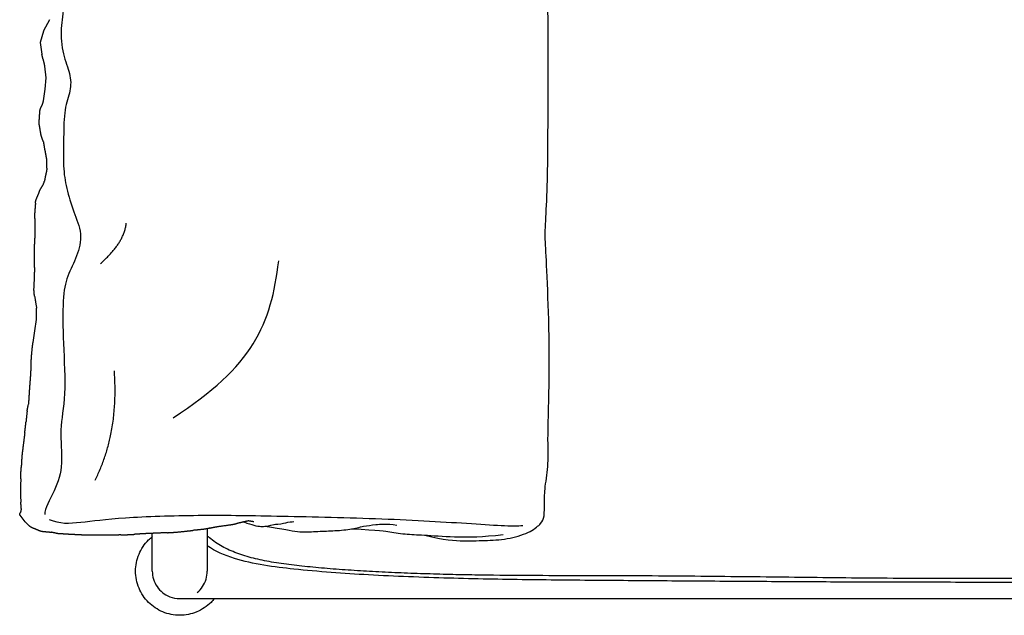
# Model space of a CAD drawing. Header units: millimetres. Extents: x -31695 to -21031, y -2517 to 7253.
# Tile 66 of 77: x -25865 to -25362, y 4562 to 4867. Entities that reach past the tile are written whole.
import ezdxf

# ---------------------------------------------------------------- set-up
doc = ezdxf.new("R2010")
doc.units = ezdxf.units.MM
doc.layers.add('2d', color=7, linetype='Continuous', true_color=0x000000)

msp = doc.modelspace()

# ---------------------------------------------------------------- linework, layer by layer
at = {"layer": '2d', "linetype": 'Continuous', "lineweight": -3}
for p, q in [((-25850.12, 4866.93), (-25853.19, 4861.29)), ((-25853.11, 4861.18), (-25854.95, 4855.26)), ((-25853.19, 4861.29), (-25853.11, 4861.18)), ((-25854.95, 4855.26), (-25853.96, 4849.29)), ((-25851.87, 4837.3), (-25852.51, 4843.24)), ((-25852.28, 4831.42), (-25851.87, 4837.3)), ((-25853.18, 4825.53), (-25852.28, 4831.42)), ((-25856.69, 4713.61), (-25856.74, 4719.52)), ((-25857.59, 4707.8), (-25856.69, 4713.61)), ((-25858.49, 4701.94), (-25857.59, 4707.8)), ((-25862.53, 4610.17), (-25865.08, 4613.47)), ((-25860.66, 4608.34), (-25862.53, 4610.17))]:
    msp.add_line(p, q, dxfattribs=at)
for points, degree in [([(-25860.84, 5189.37), (-25853.17, 5173.26), (-25852.56, 5146.11), (-25852.1, 5120.33), (-25844.12, 5104.38), (-25840.44, 5093.49), (-25842.28, 5079.06), (-25844.74, 5063.11), (-25843.97, 5045.47), (-25844.43, 5009.41), (-25844.43, 4985.79), (-25843.35, 4965.69), (-25841.97, 4950.81), (-25841.82, 4943.45), (-25835.38, 4931.94), (-25835.38, 4921.35), (-25842.28, 4909.54), (-25843.81, 4893.28), (-25842.32, 4873.6), (-25844.63, 4863.13), (-25843.53, 4848.73), (-25839.2, 4839.37), (-25839, 4830.51), (-25842.72, 4821.86), (-25842.82, 4806.86), (-25843.22, 4791.36), (-25841.61, 4781.09), (-25837.89, 4768.51), (-25832.96, 4757.64), (-25835.78, 4745.76), (-25841.21, 4736.1), (-25843.53, 4724.83), (-25843.12, 4702.38), (-25841.51, 4673.59), (-25845.34, 4657.49), (-25842.82, 4639.57), (-25847.05, 4625.98), (-25852.69, 4616.92), (-25852.49, 4613.9)], 3), ([(-25852.51, 4843.24), (-25852.61, 4844.24), (-25852.72, 4845.24), (-25853.63, 4847.29), (-25853.79, 4848.29), (-25853.96, 4849.29)], 5), ([(-25855.03, 4819.96), (-25854.96, 4820.94), (-25854.89, 4821.91), (-25853.48, 4823.54), (-25853.33, 4824.53), (-25853.18, 4825.53)], 5), ([(-25854.42, 4807.95), (-25854.41, 4807.91), (-25854.41, 4807.88)], 2), ([(-25853.22, 4804.51), (-25853.81, 4806.19), (-25854.41, 4807.88)], 2), ([(-25853.22, 4804.51), (-25853.02, 4803.22), (-25852.82, 4801.93)], 2), ([(-25855.29, 4778.94), (-25854.95, 4779.91), (-25854.61, 4780.87), (-25853.11, 4782.47), (-25852.91, 4783.44), (-25852.71, 4784.41)], 5), ([(-25857.27, 4773.17), (-25857.19, 4774.16), (-25857.11, 4775.15), (-25855.97, 4776.99), (-25855.63, 4777.97), (-25855.29, 4778.94)], 5), ([(-25823.99, 4742.26), (-25811.78, 4753.06), (-25810.84, 4762.92)], 2), ([(-25786.89, 4663.38), (-25746.04, 4689.67), (-25736.65, 4711.27), (-25732.9, 4743.67)], 3), ([(-25857.73, 4725.63), (-25858.05, 4727.56), (-25858.38, 4729.5), (-25857.59, 4733.8), (-25857.67, 4735.79), (-25857.75, 4737.79)], 5), ([(-25859.56, 4690.23), (-25859.46, 4692.11), (-25859.35, 4694), (-25859.06, 4698.21), (-25858.78, 4700.07), (-25858.49, 4701.94)], 5), ([(-25826.8, 4631.45), (-25814.6, 4655.4), (-25816.94, 4687.32)], 2), ([(-25861.54, 4666.99), (-25861.21, 4668.61), (-25860.89, 4670.23)], 2), ([(-25861.54, 4666.99), (-25861.84, 4664.06), (-25862.13, 4661.12)], 2), ([(-25862.76, 4655.6), (-25862.65, 4656.48), (-25862.54, 4657.36), (-25862.31, 4659.35), (-25862.22, 4660.23), (-25862.13, 4661.12)], 5), ([(-25864.82, 4632.2), (-25864.81, 4633.11), (-25864.8, 4634.02), (-25864.66, 4636.05), (-25864.61, 4636.96), (-25864.56, 4637.87)], 5), ([(-25864.91, 4619.91), (-25864.76, 4618.07), (-25864.6, 4616.23)], 2), ([(-25865.08, 4613.47), (-25865.42, 4613.91), (-25865.76, 4614.35), (-25864.49, 4614.85), (-25864.55, 4615.54), (-25864.6, 4616.23)], 5), ([(-25850.25, 4611.37), (-25844.94, 4609.02), (-25834.94, 4609.63), (-25814.75, 4612.51), (-25773.17, 4613.81), (-25736.97, 4613.2), (-25682.25, 4612.07), (-25634.13, 4609.37), (-25612.73, 4607.63), (-25608.12, 4608.33)], 3), ([(-25860.66, 4608.34), (-25860.3, 4607.99), (-25859.94, 4607.63), (-25858.98, 4607.22), (-25858.49, 4607.03), (-25858, 4606.84)], 5), ([(-25768.1, 4606.92), (-25765.92, 4607.46), (-25763.74, 4608.01), (-25758.7, 4608.29), (-25756.5, 4608.79), (-25754.31, 4609.29)], 5), ([(-25750.78, 4610.09), (-25746.53, 4608.49), (-25741.36, 4607.36), (-25738.92, 4608), (-25733.6, 4609.11)], 3), ([(-25739.89, 4607.88), (-25730.3, 4606.54), (-25723.1, 4604.51), (-25713.72, 4605.32), (-25705.42, 4605.45), (-25696.03, 4606.26), (-25689.33, 4608.02), (-25683.71, 4608.71), (-25677.99, 4609.26), (-25672.43, 4608.48)], 3), ([(-25735.09, 4608.8), (-25732.41, 4608.78), (-25729.26, 4609.89), (-25726.23, 4610.17), (-25725.21, 4610.24)], 3), ([(-25858, 4606.84), (-25857.25, 4606.55), (-25856.5, 4606.26), (-25855.03, 4605.43), (-25854.26, 4605.35), (-25853.49, 4605.27)], 5), ([(-25853.49, 4605.27), (-25851.37, 4605.05), (-25849.25, 4604.84)], 2), ([(-25845.81, 4604.09), (-25847.53, 4604.46), (-25849.24, 4604.83)], 2), ([(-25813.57, 4603.44), (-25812.42, 4603.47), (-25811.28, 4603.5), (-25808.7, 4603.65), (-25807.56, 4603.71), (-25806.41, 4603.78)], 5), ([(-25799.44, 4600.89), (-25798.83, 4601.5), (-25798.18, 4602.08), (-25797.49, 4602.62)], 3), ([(-25797.52, 4584.92), (-25797.52, 4594.58), (-25797.52, 4604.25)], 2), ([(-25789.76, 4604.58), (-25787.69, 4604.67), (-25785.61, 4604.76), (-25780.97, 4605.32), (-25778.9, 4605.53), (-25776.83, 4605.74)], 5), ([(-25769.41, 4606.6), (-25769.41, 4595.78), (-25769.41, 4584.97)], 2), ([(-25695.79, 4606.53), (-25680.87, 4605.95), (-25676.57, 4604.88), (-25666.97, 4603.75), (-25658.33, 4603.38), (-25640.74, 4602.23), (-25629.3, 4602.36), (-25618.15, 4603.65)], 3), ([(-25804.32, 4593.55), (-25803.18, 4596.29), (-25801.53, 4598.8), (-25799.44, 4600.89)], 3), ([(-25806.06, 4584.92), (-25806.06, 4587.87), (-25805.45, 4590.82), (-25804.32, 4593.55)], 3), ([(-25804.32, 4576.28), (-25805.45, 4579.02), (-25806.06, 4581.97), (-25806.06, 4584.92)], 3), ([(-25799.44, 4568.94), (-25801.53, 4571.03), (-25803.18, 4573.55), (-25804.32, 4576.28)], 3), ([(-25788.64, 4571.85), (-25787, 4571.2), (-25785.23, 4570.86), (-25783.46, 4570.86)], 3), ([(-25792.1, 4564.07), (-25794.84, 4565.2), (-25797.36, 4566.86), (-25799.44, 4568.94)], 3), ([(-25783.47, 4570.86), (-25577.14, 4570.86), (-25370.81, 4570.86)], 2), ([(-25767.5, 4568.94), (-25769.58, 4566.86), (-25772.1, 4565.2), (-25774.83, 4564.07)], 3), ([(-25765.79, 4570.86), (-25766.32, 4570.19), (-25766.89, 4569.55), (-25767.5, 4568.94)], 3), ([(-25370.81, 4570.86), (-25164.5, 4570.86), (-24958.18, 4570.86)], 2), ([(-25783.47, 4562.33), (-25786.42, 4562.33), (-25789.37, 4562.94), (-25792.1, 4564.07)], 3), ([(-25774.83, 4564.07), (-25777.57, 4562.94), (-25780.52, 4562.33), (-25783.47, 4562.33)], 3)]:
    msp.add_open_spline(points, degree=degree, dxfattribs=at)
for points, degree, knots in [([(-25658.11, 4603.33), (-25648.34, 4600.71), (-25637.47, 4600.35), (-25626.19, 4600.57), (-25614.49, 4601.29), (-25603.31, 4605.19), (-25598.46, 4609.52), (-25596.93, 4612.5), (-25597.1, 4619.98), (-25596.87, 4627.3), (-25594.69, 4640.43), (-25595.52, 4651.11), (-25594.3, 4684.57), (-25594.7, 4713.15), (-25595.9, 4744.68), (-25596.92, 4756.06), (-25596.04, 4768.42), (-25595.24, 4789.72), (-25595.16, 4816.96), (-25595, 4874.74), (-25596.48, 4968.89), (-25598.68, 5074.75), (-25602.97, 5150.64), (-25605.55, 5183.5)], 3, [0.022311, 0.022311, 0.022311, 0.022311, 3.023717, 6.047433, 9.07115, 12.094866, 15.118583, 18.1423, 21.166016, 24.189733, 27.213449, 30.237166, 33.260883, 36.284599, 39.308316, 42.332032, 45.355749, 48.379466, 51.403182, 54.426899, 57.450615, 60.474332, 63.498049, 63.498049, 63.498049, 63.498049]), ([(-25854.39, 4807.96), (-25854.91, 4810.97), (-25855.43, 4813.98), (-25855.23, 4816.97), (-25855.03, 4819.96)], 2, [-1, -1, -1, 0, 0, 1, 1, 1]), ([(-25852.82, 4801.93), (-25852.26, 4798.97), (-25851.71, 4796.02), (-25851.61, 4793.09), (-25851.51, 4790.17), (-25852.11, 4787.29), (-25852.71, 4784.41)], 2, [0, 0, 0, 1, 1, 2, 2, 3, 3, 3]), ([(-25857.27, 4773.17), (-25857.51, 4770.22), (-25857.75, 4767.27), (-25857.64, 4764.29), (-25857.53, 4761.32), (-25857.6, 4758.35), (-25857.66, 4755.39), (-25857.84, 4752.41), (-25858.01, 4749.43), (-25857.99, 4746.47), (-25857.97, 4743.5), (-25857.86, 4740.65), (-25857.75, 4737.79)], 2, [0, 0, 0, 1, 1, 2, 2, 3, 3, 4, 4, 5, 5, 5.960079, 5.960079, 5.960079]), ([(-25857.73, 4725.63), (-25857.23, 4722.65), (-25856.73, 4719.67), (-25856.74, 4719.59), (-25856.74, 4719.52)], 2, [0, 0, 0, 1, 1, 2, 2, 2]), ([(-25859.56, 4690.23), (-25859.73, 4687.27), (-25859.9, 4684.31), (-25860.13, 4681.36), (-25860.35, 4678.42), (-25860.54, 4675.46), (-25860.73, 4672.5)], 2, [0, 0, 0, 1, 1, 2, 2, 3, 3, 3]), ([(-25860.71, 4672.51), (-25860.72, 4672.51), (-25860.73, 4672.5), (-25860.81, 4671.38), (-25860.88, 4670.26)], 2, [1.9363526, 1.9363526, 1.9363526, 2, 2, 2.3811529, 2.3811529, 2.3811529]), ([(-25862.76, 4655.6), (-25863.12, 4652.67), (-25863.49, 4649.74), (-25863.86, 4646.8), (-25864.23, 4643.86), (-25864.4, 4640.86), (-25864.56, 4637.87)], 2, [0, 0, 0, 1, 1, 2, 2, 3, 3, 3]), ([(-25864.82, 4632.2), (-25864.85, 4629.19), (-25864.88, 4626.19), (-25864.85, 4623.18), (-25864.82, 4620.17), (-25864.86, 4620.04), (-25864.91, 4619.91)], 2, [0, 0, 0, 1, 1, 2, 2, 3, 3, 3]), ([(-25745.69, 4610.15), (-25747.07, 4610.38), (-25748.45, 4610.61), (-25751.38, 4609.95), (-25754.31, 4609.29)], 2, [0.524538, 0.524538, 0.524538, 1, 1, 2, 2, 2]), ([(-25813.57, 4603.44), (-25816.65, 4603.35), (-25819.73, 4603.26), (-25822.88, 4603.28), (-25826.03, 4603.3), (-25829.27, 4603.32), (-25832.5, 4603.35), (-25835.8, 4603.51), (-25839.1, 4603.68), (-25842.45, 4603.88), (-25845.81, 4604.09)], 2, [0, 0, 0, 1, 1, 2, 2, 3, 3, 4, 4, 5, 5, 5]), ([(-25789.76, 4604.58), (-25792.71, 4604.46), (-25795.65, 4604.33), (-25798.61, 4604.19), (-25801.57, 4604.06), (-25803.99, 4603.92), (-25806.41, 4603.78)], 2, [0, 0, 0, 1, 1, 2, 2, 2.810509, 2.810509, 2.810509]), ([(-25768.1, 4606.92), (-25768.79, 4606.75), (-25769.48, 4606.58), (-25770.23, 4606.46), (-25770.99, 4606.34), (-25773.91, 4606.04), (-25776.83, 4605.74)], 2, [1.758303, 1.758303, 1.758303, 2, 2, 3, 3, 4, 4, 4]), ([(-24972.2, 4600.05), (-24972.37, 4599.9), (-24972.55, 4599.75), (-24972.73, 4599.61), (-24973.85, 4598.71), (-24975.01, 4597.87), (-24976.21, 4597.09), (-24977.43, 4596.3), (-24978.68, 4595.57), (-24979.96, 4594.89), (-24981.27, 4594.19), (-24982.62, 4593.56), (-24983.98, 4592.97), (-24985.38, 4592.36), (-24986.8, 4591.81), (-24988.24, 4591.3), (-24989.71, 4590.78), (-24991.2, 4590.3), (-24992.71, 4589.87), (-24994.22, 4589.43), (-24995.74, 4589.03), (-24997.28, 4588.67), (-24998.85, 4588.3), (-25000.44, 4587.96), (-25002.03, 4587.65), (-25003.71, 4587.32), (-25005.39, 4587.03), (-25007.08, 4586.76), (-25008.81, 4586.48), (-25010.55, 4586.23), (-25012.29, 4586.01), (-25014.08, 4585.77), (-25015.87, 4585.57), (-25017.66, 4585.37), (-25019.49, 4585.18), (-25021.33, 4585), (-25023.16, 4584.84), (-25025.04, 4584.67), (-25026.92, 4584.52), (-25028.8, 4584.38), (-25032.66, 4584.09), (-25036.53, 4583.86), (-25040.4, 4583.66), (-25044.4, 4583.46), (-25048.39, 4583.29), (-25052.39, 4583.16), (-25056.48, 4583.02), (-25060.57, 4582.92), (-25064.67, 4582.84), (-25068.82, 4582.76), (-25072.98, 4582.7), (-25077.14, 4582.66), (-25081.27, 4582.62), (-25085.41, 4582.59), (-25089.55, 4582.58), (-25093.69, 4582.56), (-25097.83, 4582.55), (-25101.97, 4582.55), (-25106.13, 4582.54), (-25110.3, 4582.54), (-25114.47, 4582.54), (-25122.75, 4582.55), (-25131.04, 4582.56), (-25139.33, 4582.56), (-25147.59, 4582.57), (-25155.86, 4582.58), (-25164.14, 4582.57), (-25168.28, 4582.57), (-25172.43, 4582.56), (-25176.58, 4582.55), (-25180.69, 4582.54), (-25184.81, 4582.52), (-25188.92, 4582.5), (-25197.21, 4582.46), (-25205.49, 4582.41), (-25213.77, 4582.34), (-25222.01, 4582.27), (-25230.24, 4582.2), (-25238.48, 4582.11), (-25242.51, 4582.07), (-25246.55, 4582.03), (-25250.59, 4581.98), (-25254.55, 4581.94), (-25258.51, 4581.89), (-25262.47, 4581.85), (-25270.21, 4581.76), (-25277.94, 4581.67), (-25285.68, 4581.59), (-25293.48, 4581.5), (-25301.28, 4581.42), (-25309.08, 4581.35), (-25313.13, 4581.32), (-25317.18, 4581.29), (-25321.22, 4581.26), (-25325.41, 4581.23), (-25329.59, 4581.2), (-25333.77, 4581.18), (-25342.52, 4581.14), (-25351.27, 4581.11), (-25360.01, 4581.1), (-25368.88, 4581.08), (-25377.75, 4581.09), (-25386.62, 4581.1), (-25395.25, 4581.12), (-25403.89, 4581.15), (-25412.52, 4581.2), (-25420.68, 4581.25), (-25428.83, 4581.31), (-25436.99, 4581.38), (-25444.81, 4581.45), (-25452.63, 4581.54), (-25460.44, 4581.62), (-25468.2, 4581.71), (-25475.95, 4581.8), (-25483.7, 4581.89), (-25491.69, 4581.98), (-25499.69, 4582.07), (-25507.68, 4582.15), (-25515.93, 4582.23), (-25524.19, 4582.31), (-25532.45, 4582.37), (-25540.79, 4582.43), (-25549.13, 4582.49), (-25557.47, 4582.52), (-25561.63, 4582.54), (-25565.79, 4582.55), (-25569.95, 4582.56), (-25574.05, 4582.57), (-25578.15, 4582.57), (-25582.25, 4582.58), (-25590.53, 4582.59), (-25598.81, 4582.61), (-25607.08, 4582.66), (-25615.57, 4582.71), (-25624.05, 4582.79), (-25632.53, 4582.93), (-25636.87, 4583), (-25641.2, 4583.09), (-25645.54, 4583.19), (-25649.94, 4583.3), (-25654.34, 4583.42), (-25658.74, 4583.57), (-25663.14, 4583.71), (-25667.55, 4583.87), (-25671.95, 4584.06), (-25676.25, 4584.24), (-25680.54, 4584.45), (-25684.84, 4584.68), (-25689.02, 4584.91), (-25693.2, 4585.16), (-25697.38, 4585.45), (-25699.43, 4585.59), (-25701.48, 4585.73), (-25703.54, 4585.89), (-25705.54, 4586.05), (-25707.54, 4586.21), (-25709.54, 4586.38), (-25711.48, 4586.55), (-25713.43, 4586.72), (-25715.37, 4586.91), (-25717.24, 4587.09), (-25719.12, 4587.28), (-25720.99, 4587.48), (-25722.79, 4587.68), (-25724.59, 4587.89), (-25726.39, 4588.11), (-25728.12, 4588.32), (-25729.85, 4588.55), (-25731.58, 4588.8), (-25733.24, 4589.04), (-25734.9, 4589.3), (-25736.55, 4589.58), (-25738.14, 4589.86), (-25739.72, 4590.16), (-25741.3, 4590.48), (-25742.82, 4590.8), (-25744.34, 4591.14), (-25745.85, 4591.52), (-25747.3, 4591.89), (-25748.74, 4592.28), (-25750.17, 4592.72), (-25751.55, 4593.15), (-25752.92, 4593.61), (-25754.28, 4594.11), (-25755.59, 4594.61), (-25756.89, 4595.14), (-25758.17, 4595.72), (-25759.42, 4596.29), (-25760.64, 4596.91), (-25761.83, 4597.58), (-25762.98, 4598.22), (-25764.1, 4598.91), (-25765.19, 4599.64), (-25766.27, 4600.38), (-25767.31, 4601.16), (-25768.31, 4601.99), (-25768.68, 4602.3), (-25769.05, 4602.61), (-25769.4, 4602.93)], 3, [124.049622, 124.049622, 124.049622, 124.049622, 124.118736, 124.118736, 124.118736, 124.546525, 124.546525, 124.546525, 124.980406, 124.980406, 124.980406, 125.424213, 125.424213, 125.424213, 125.879766, 125.879766, 125.879766, 126.347921, 126.347921, 126.347921, 126.818163, 126.818163, 126.818163, 127.302564, 127.302564, 127.302564, 127.813478, 127.813478, 127.813478, 128.338443, 128.338443, 128.338443, 128.876625, 128.876625, 128.876625, 129.427541, 129.427541, 129.427541, 129.990497, 129.990497, 129.990497, 131.148846, 131.148846, 131.148846, 132.344486, 132.344486, 132.344486, 133.567567, 133.567567, 133.567567, 134.810136, 134.810136, 134.810136, 136.047122, 136.047122, 136.047122, 137.283678, 137.283678, 137.283678, 138.529233, 138.529233, 138.529233, 141.005441, 141.005441, 141.005441, 143.476875, 143.476875, 143.476875, 144.716305, 144.716305, 144.716305, 145.945911, 145.945911, 145.945911, 148.421069, 148.421069, 148.421069, 150.881641, 150.881641, 150.881641, 152.087862, 152.087862, 152.087862, 153.271687, 153.271687, 153.271687, 155.583159, 155.583159, 155.583159, 157.914374, 157.914374, 157.914374, 159.124108, 159.124108, 159.124108, 160.373986, 160.373986, 160.373986, 162.987447, 162.987447, 162.987447, 165.637847, 165.637847, 165.637847, 168.217185, 168.217185, 168.217185, 170.654527, 170.654527, 170.654527, 172.990946, 172.990946, 172.990946, 175.307596, 175.307596, 175.307596, 177.695727, 177.695727, 177.695727, 180.163028, 180.163028, 180.163028, 182.655066, 182.655066, 182.655066, 183.89822, 183.89822, 183.89822, 185.123137, 185.123137, 185.123137, 187.597421, 187.597421, 187.597421, 190.13238, 190.13238, 190.13238, 191.428885, 191.428885, 191.428885, 192.743961, 192.743961, 192.743961, 194.061147, 194.061147, 194.061147, 195.346424, 195.346424, 195.346424, 196.59833, 196.59833, 196.59833, 197.213295, 197.213295, 197.213295, 197.813635, 197.813635, 197.813635, 198.396373, 198.396373, 198.396373, 198.959146, 198.959146, 198.959146, 199.501055, 199.501055, 199.501055, 200.022326, 200.022326, 200.022326, 200.523693, 200.523693, 200.523693, 201.005718, 201.005718, 201.005718, 201.470129, 201.470129, 201.470129, 201.917033, 201.917033, 201.917033, 202.349291, 202.349291, 202.349291, 202.769236, 202.769236, 202.769236, 203.178373, 203.178373, 203.178373, 203.571053, 203.571053, 203.571053, 203.960731, 203.960731, 203.960731, 204.10418, 204.10418, 204.10418, 204.10418]), ([(-24972.2, 4595.08), (-24977.23, 4591.89), (-24982.95, 4589.7), (-24988.77, 4588.09), (-24999.04, 4585.26), (-25010.68, 4583.97), (-25021.28, 4583.11), (-25033.51, 4582.12), (-25046.33, 4581.6), (-25058.58, 4581.29), (-25071.65, 4580.96), (-25084.71, 4580.85), (-25097.76, 4580.74), (-25110.76, 4580.64), (-25123.77, 4580.54), (-25136.8, 4580.44), (-25149.88, 4580.34), (-25162.94, 4580.24), (-25175.99, 4580.14), (-25189.25, 4580.04), (-25202.5, 4579.94), (-25215.76, 4579.84), (-25228.69, 4579.75), (-25241.67, 4579.65), (-25254.71, 4579.57), (-25267.07, 4579.49), (-25279.46, 4579.42), (-25291.88, 4579.36), (-25304.66, 4579.3), (-25317.37, 4579.26), (-25329.98, 4579.23), (-25343.82, 4579.2), (-25357.59, 4579.19), (-25371.29, 4579.19), (-25384.98, 4579.19), (-25398.75, 4579.2), (-25412.59, 4579.23), (-25425.2, 4579.26), (-25437.91, 4579.3), (-25450.69, 4579.36), (-25463.11, 4579.42), (-25475.5, 4579.49), (-25487.86, 4579.57), (-25500.9, 4579.65), (-25513.88, 4579.75), (-25526.81, 4579.84), (-25540.07, 4579.94), (-25553.32, 4580.04), (-25566.59, 4580.14), (-25579.69, 4580.24), (-25592.8, 4580.34), (-25605.91, 4580.51), (-25619.31, 4580.68), (-25632.49, 4580.93), (-25645.89, 4581.32), (-25659.46, 4581.71), (-25673.47, 4582.25), (-25687.03, 4583.01), (-25699.34, 4583.69), (-25712.82, 4584.65), (-25725.12, 4585.96), (-25735.05, 4587.01), (-25746.03, 4588.41), (-25755.57, 4591.41), (-25760.56, 4592.97), (-25765.24, 4595), (-25769.41, 4597.8)], 3, [40.234716, 40.234716, 40.234716, 40.234716, 42.086108, 42.086108, 42.086108, 45.381079, 45.381079, 45.381079, 49.101296, 49.101296, 49.101296, 53.005607, 53.005607, 53.005607, 56.894419, 56.894419, 56.894419, 60.798068, 60.798068, 60.798068, 64.759646, 64.759646, 64.759646, 68.639, 68.639, 68.639, 72.341343, 72.341343, 72.341343, 76.136822, 76.136822, 76.136822, 80.250649, 80.250649, 80.250649, 84.364476, 84.364476, 84.364476, 88.159955, 88.159955, 88.159955, 91.862298, 91.862298, 91.862298, 95.741651, 95.741651, 95.741651, 99.70323, 99.70323, 99.70323, 103.620374, 103.620374, 103.620374, 107.603448, 107.603448, 107.603448, 111.705085, 111.705085, 111.705085, 115.511682, 115.511682, 115.511682, 118.615014, 118.615014, 118.615014, 120.191137, 120.191137, 120.191137, 120.191137]), ([(-25797.52, 4584.92), (-25797.52, 4583.52), (-25797.31, 4582.12), (-25796.49, 4579.45), (-25795.88, 4578.17), (-25794.3, 4575.86), (-25793.34, 4574.82), (-25791.16, 4573.07), (-25789.94, 4572.36), (-25788.64, 4571.85)], 3, [-16.775596, -16.775596, -16.775596, -16.775596, -12.581697, -12.581697, -8.387798, -8.387798, -4.193899, -4.193899, 0, 0, 0, 0]), ([(-25774.53, 4574.06), (-25773.5, 4574.91), (-25772.59, 4575.91), (-25771.05, 4578.17), (-25770.44, 4579.45), (-25769.62, 4582.12), (-25769.41, 4583.52), (-25769.41, 4584.92)], 3, [-12.398534, -12.398534, -12.398534, -12.398534, -8.387798, -8.387798, -4.193899, -4.193899, 0, 0, 0, 0])]:
    msp.add_open_spline(points, degree=degree, knots=knots, dxfattribs=at)

doc.saveas('drawing.dxf')
